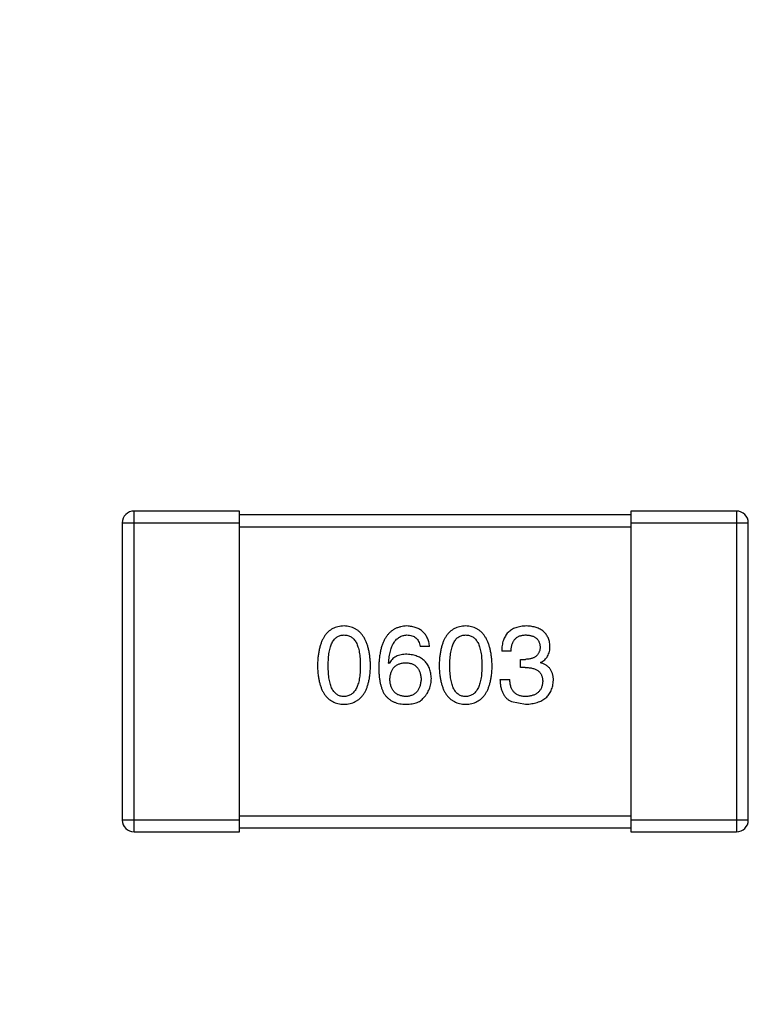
# Model space of a CAD drawing. Header units: inches. Extents: x -100 to 126, y -58 to 58.
# Tile 68 of 118: x 75.89 to 77.75, y 1.31 to 3.83. Entities that reach past the tile are written whole.
import ezdxf

# ---------------------------------------------------------------- set-up
doc = ezdxf.new("R2010")
doc.units = ezdxf.units.IN
doc.header["$LTSCALE"] = 1.21
doc.header["$MEASUREMENT"] = 0
doc.header["$PDMODE"] = 3
doc.header["$PDSIZE"] = 0.3125
doc.layers.get('0').update_dxf_attribs({"linetype": 'CONTINUOUS'})
doc.layers.get('Defpoints').update_dxf_attribs({"linetype": 'CONTINUOUS'})
doc.styles.get("Standard").update_dxf_attribs({"font": 'txt', "width": 0.8})
doc.dimstyles.get("Standard").update_dxf_attribs({"dimtxt": 0.15625, "dimasz": 0.1875, "dimexe": 0.125, "dimexo": 0.0625, "dimgap": 0.09, "dimtad": 0, "dimtih": 1, "dimtoh": 1, "dimzin": 4, "dimdsep": 46, "dimtxsty": 'STANDARD', "dimblk": '_FILLED', "dimblk1": '_FILLED', "dimblk2": '_FILLED', "dimcen": 0.09, "dimazin": 1, "dimtp": 0.01, "dimtm": 0.01, "dimtfac": 1, "dimtofl": 0, "dimtmove": 0, "dimatfit": 3, "dimldrblk": '_FILLED', "dimfxl": 1, "dimtolj": 1, "dimtzin": 4, "dimarcsym": 0})

# ---------------------------------------------------------------- blocks, each defined once
blk = doc.blocks.new('_FILLED')
at = {"color": 0, "linetype": 'ByBlock'}
blk.add_solid([(0, 0), (-1, 0.1667), (-1, -0.1667)], dxfattribs=at)
blk = doc.blocks.new('*D16')
at = {"color": 0, "lineweight": -2}
for p, q in [((76.8362, 41.7108), (39.6185, 41.7108)), ((39.7435, 40.2108), (39.7435, -4.8825)), ((39.7435, -56.2892), (39.7435, -11.1958)), ((61.686, -57.7892), (39.6185, -57.7892))]:
    blk.add_line(p, q, dxfattribs=at)
at = {"layer": 'Defpoints', "color": 0}
for p in [(76.8987, 41.7108), (39.7435, -57.7892), (61.7485, -57.7892)]:
    blk.add_point(p, dxfattribs=at)
at = {"color": 0, "lineweight": -2, "xscale": 1.5, "yscale": 1.5, "zscale": 1.5}
for p, rotation in [((39.7435, 41.7108), 90), ((39.7435, -57.7892), 270)]:
    blk.add_blockref('_FILLED', p, dxfattribs=dict(at, rotation=rotation))
at = {"color": 0, "insert": (39.7435, -8.0392), "char_height": 2, "attachment_point": 5, "rotation": 90}
blk.add_mtext('\\A1;99.50', dxfattribs=at)

msp = doc.modelspace()

# ---------------------------------------------------------------- linework, layer by layer
at = {"color": 7, "linetype": 'Continuous'}
for p, q in [((76.1787, 1.7509), (76.1787, 2.5709)), ((76.4487, 2.5709), (76.1787, 2.5709)), ((76.4487, 1.7509), (76.4487, 2.5709)), ((77.4487, 2.5709), (77.4487, 1.7509)), ((77.7187, 2.5709), (77.4487, 2.5709)), ((77.7187, 2.5709), (77.7187, 1.7509)), ((77.4487, 2.5609), (76.4487, 2.5609)), ((76.1487, 2.5409), (76.1487, 1.7809)), ((76.1487, 2.5409), (76.4487, 2.5409)), ((76.4487, 2.5309), (77.4487, 2.5309)), ((77.4487, 2.5409), (77.7487, 2.5409)), ((77.7487, 1.7809), (77.7487, 2.5409)), ((76.9343, 2.2247), (76.9102, 2.2247)), ((77.1424, 2.2127), (77.1184, 2.2127)), ((77.1665, 2.1711), (77.1665, 2.1919)), ((77.1665, 2.1919), (77.1796, 2.1919)), ((76.8305, 2.181), (76.8294, 2.1821)), ((77.1785, 2.1711), (77.1665, 2.1711)), ((77.2178, 2.1843), (77.2178, 2.1832)), ((77.114, 2.1405), (77.1391, 2.1405)), ((77.1435, 2.0837), (77.1796, 2.0772)), ((77.4487, 1.7909), (76.4487, 1.7909)), ((76.4487, 1.7809), (76.1487, 1.7809)), ((77.7487, 1.7809), (77.4487, 1.7809)), ((76.1787, 1.7509), (76.4487, 1.7509)), ((76.4487, 1.7609), (77.4487, 1.7609)), ((77.4487, 1.7509), (77.7187, 1.7509))]:
    msp.add_line(p, q, dxfattribs=at)
for centre, start, end in [((76.1787, 2.5409), 89.9999, 179.9999), ((77.7187, 2.5409), 359.9999, 89.9999), ((76.1787, 1.7809), 179.9999, 269.9999), ((77.7187, 1.7809), 269.9999, 359.9999)]:
    msp.add_arc(centre, 0.03, start, end, dxfattribs=at)
for points, knots in [([(76.7155, 2.2772), (76.7128, 2.277), (76.7076, 2.2768), (76.7001, 2.2755), (76.6931, 2.2734), (76.6866, 2.2705), (76.6806, 2.2669), (76.675, 2.2624), (76.67, 2.2572), (76.6656, 2.2512), (76.6616, 2.2444), (76.6581, 2.2368), (76.6551, 2.2285), (76.6526, 2.2194), (76.6506, 2.2095), (76.6491, 2.1989), (76.6481, 2.1875), (76.6478, 2.1796), (76.6477, 2.1755)], [0, 0, 0, 0, 0.057911, 0.113262, 0.165956, 0.217443, 0.268511, 0.319665, 0.372, 0.426129, 0.483365, 0.543779, 0.607756, 0.676562, 0.749704, 0.827713, 0.911177, 1, 1, 1, 1]), ([(76.7832, 2.1755), (76.783, 2.1795), (76.7827, 2.1873), (76.7816, 2.1986), (76.78, 2.2092), (76.7779, 2.219), (76.7754, 2.228), (76.7724, 2.2363), (76.7688, 2.2438), (76.7648, 2.2506), (76.7603, 2.2566), (76.7554, 2.2619), (76.7499, 2.2664), (76.7439, 2.2701), (76.7375, 2.273), (76.7306, 2.2753), (76.7232, 2.2767), (76.7181, 2.277), (76.7155, 2.2772)], [0, 0, 0, 0, 0.088475, 0.171606, 0.249595, 0.322626, 0.391327, 0.455765, 0.516374, 0.573675, 0.628522, 0.681161, 0.732559, 0.783563, 0.83504, 0.887639, 0.942585, 1, 1, 1, 1]), ([(76.8764, 2.2772), (76.8735, 2.277), (76.868, 2.2766), (76.86, 2.2752), (76.8525, 2.2729), (76.8456, 2.2699), (76.8391, 2.266), (76.8333, 2.2613), (76.8279, 2.2558), (76.8232, 2.2495), (76.8189, 2.2425), (76.8152, 2.2346), (76.812, 2.226), (76.8094, 2.2165), (76.8073, 2.2063), (76.8057, 2.1953), (76.8046, 2.1835), (76.8044, 2.1753), (76.8042, 2.1711)], [0, 0, 0, 0, 0.058957, 0.115262, 0.16907, 0.221312, 0.273147, 0.324961, 0.377649, 0.432026, 0.488925, 0.549039, 0.612912, 0.680653, 0.753056, 0.830314, 0.912483, 1, 1, 1, 1]), ([(76.9343, 2.2247), (76.934, 2.2267), (76.9335, 2.2306), (76.9323, 2.2362), (76.9307, 2.2415), (76.9287, 2.2464), (76.9264, 2.251), (76.9236, 2.2551), (76.9206, 2.259), (76.9171, 2.2625), (76.9133, 2.2656), (76.9091, 2.2683), (76.9045, 2.2707), (76.8996, 2.2727), (76.8943, 2.2744), (76.8887, 2.2757), (76.8826, 2.2766), (76.8785, 2.277), (76.8764, 2.2772)], [0, 0, 0, 0, 0.06947, 0.136096, 0.199592, 0.260665, 0.319672, 0.377156, 0.433415, 0.489984, 0.546535, 0.604276, 0.663499, 0.725182, 0.788953, 0.855683, 0.926216, 1, 1, 1, 1]), ([(77.0263, 2.2772), (77.0237, 2.277), (77.0185, 2.2768), (77.011, 2.2755), (77.004, 2.2734), (76.9975, 2.2705), (76.9914, 2.2669), (76.9859, 2.2624), (76.9809, 2.2572), (76.9764, 2.2512), (76.9724, 2.2444), (76.969, 2.2368), (76.966, 2.2285), (76.9635, 2.2194), (76.9615, 2.2095), (76.96, 2.1989), (76.959, 2.1875), (76.9587, 2.1796), (76.9586, 2.1755)], [0, 0, 0, 0, 0.057911, 0.113262, 0.165956, 0.217443, 0.268511, 0.319665, 0.372, 0.426129, 0.483365, 0.543779, 0.607756, 0.676562, 0.749704, 0.827713, 0.911177, 1, 1, 1, 1]), ([(77.0941, 2.1755), (77.0939, 2.1795), (77.0936, 2.1873), (77.0924, 2.1986), (77.0908, 2.2092), (77.0888, 2.219), (77.0862, 2.228), (77.0832, 2.2363), (77.0797, 2.2438), (77.0757, 2.2506), (77.0712, 2.2566), (77.0662, 2.2619), (77.0608, 2.2664), (77.0548, 2.2701), (77.0484, 2.273), (77.0414, 2.2753), (77.0341, 2.2767), (77.0289, 2.277), (77.0263, 2.2772)], [0, 0, 0, 0, 0.088475, 0.171606, 0.249595, 0.322626, 0.391327, 0.455765, 0.516374, 0.573675, 0.628522, 0.681161, 0.732559, 0.783563, 0.83504, 0.887639, 0.942585, 1, 1, 1, 1]), ([(77.1818, 2.2772), (77.1793, 2.2771), (77.1744, 2.2769), (77.1673, 2.276), (77.1606, 2.2747), (77.1545, 2.2728), (77.1488, 2.2705), (77.1436, 2.2677), (77.1389, 2.2644), (77.1347, 2.2606), (77.1309, 2.2563), (77.1277, 2.2515), (77.1249, 2.2462), (77.1226, 2.2404), (77.1208, 2.2342), (77.1195, 2.2274), (77.1186, 2.2202), (77.1185, 2.2152), (77.1184, 2.2127)], [0, 0, 0, 0, 0.073232, 0.142595, 0.207997, 0.270074, 0.329156, 0.386529, 0.441846, 0.496976, 0.551877, 0.607941, 0.665637, 0.725446, 0.788542, 0.855101, 0.925196, 1, 1, 1, 1]), ([(77.2419, 2.2258), (77.2417, 2.2278), (77.2414, 2.2317), (77.2403, 2.2373), (77.2389, 2.2425), (77.237, 2.2474), (77.2347, 2.2519), (77.232, 2.2561), (77.2288, 2.2599), (77.2252, 2.2633), (77.2213, 2.2664), (77.2168, 2.269), (77.212, 2.2713), (77.2067, 2.2732), (77.2011, 2.2748), (77.195, 2.2759), (77.1885, 2.2768), (77.1841, 2.277), (77.1818, 2.2772)], [0, 0, 0, 0, 0.067521, 0.132139, 0.193339, 0.252064, 0.309083, 0.364848, 0.420021, 0.475612, 0.532002, 0.589602, 0.649896, 0.712634, 0.778603, 0.848416, 0.922155, 1, 1, 1, 1]), ([(76.675, 2.1755), (76.6751, 2.1787), (76.6751, 2.1848), (76.6756, 2.1938), (76.6764, 2.2021), (76.6774, 2.2098), (76.6789, 2.2169), (76.6805, 2.2233), (76.6826, 2.2292), (76.685, 2.2344), (76.6877, 2.2391), (76.6907, 2.2432), (76.694, 2.2466), (76.6977, 2.2494), (76.7017, 2.2516), (76.706, 2.2531), (76.7106, 2.254), (76.7138, 2.2541), (76.7155, 2.2542)], [0, 0, 0, 0, 0.096452, 0.187278, 0.271765, 0.350519, 0.423437, 0.491321, 0.554011, 0.612224, 0.666281, 0.717003, 0.764884, 0.811423, 0.856783, 0.902993, 0.950236, 1, 1, 1, 1]), ([(76.7155, 2.2542), (76.7171, 2.2541), (76.7204, 2.254), (76.7252, 2.2531), (76.7296, 2.2516), (76.7337, 2.2494), (76.7375, 2.2466), (76.7409, 2.2432), (76.744, 2.2391), (76.7468, 2.2345), (76.7492, 2.2292), (76.7513, 2.2233), (76.7531, 2.2169), (76.7545, 2.2098), (76.7556, 2.2021), (76.7564, 2.1938), (76.7569, 2.1848), (76.757, 2.1787), (76.757, 2.1755)], [0, 0, 0, 0, 0.050604, 0.098688, 0.145699, 0.191791, 0.238625, 0.286717, 0.337546, 0.391814, 0.449755, 0.512106, 0.579685, 0.652048, 0.730262, 0.814146, 0.904281, 1, 1, 1, 1]), ([(76.8294, 2.1821), (76.8296, 2.1849), (76.83, 2.1904), (76.831, 2.1983), (76.8323, 2.2058), (76.8338, 2.2127), (76.8357, 2.2191), (76.8379, 2.2249), (76.8404, 2.2303), (76.8431, 2.2351), (76.8463, 2.2393), (76.8497, 2.2431), (76.8534, 2.2463), (76.8574, 2.2489), (76.8617, 2.2511), (76.8663, 2.2527), (76.8712, 2.2538), (76.8746, 2.2541), (76.8764, 2.2542)], [0, 0, 0, 0, 0.089218, 0.173709, 0.252753, 0.326963, 0.397099, 0.462534, 0.524018, 0.582178, 0.637235, 0.689955, 0.741228, 0.791618, 0.841661, 0.892925, 0.945259, 1, 1, 1, 1]), ([(76.8764, 2.2542), (76.8786, 2.2541), (76.883, 2.254), (76.8891, 2.2525), (76.8945, 2.2502), (76.8992, 2.247), (76.9031, 2.2427), (76.9063, 2.2375), (76.9087, 2.2315), (76.9097, 2.227), (76.9102, 2.2247)], [0, 0, 0, 0, 0.136586, 0.261496, 0.378089, 0.490612, 0.605522, 0.725767, 0.8561, 1, 1, 1, 1]), ([(76.9859, 2.1755), (76.9859, 2.1787), (76.986, 2.1848), (76.9865, 2.1938), (76.9872, 2.2021), (76.9883, 2.2098), (76.9898, 2.2169), (76.9914, 2.2233), (76.9935, 2.2292), (76.9959, 2.2344), (76.9985, 2.2391), (77.0015, 2.2432), (77.0049, 2.2466), (77.0085, 2.2494), (77.0125, 2.2516), (77.0169, 2.2531), (77.0215, 2.254), (77.0247, 2.2541), (77.0263, 2.2542)], [0, 0, 0, 0, 0.096452, 0.187278, 0.271765, 0.350519, 0.423437, 0.491321, 0.554011, 0.612224, 0.666281, 0.717003, 0.764884, 0.811423, 0.856783, 0.902993, 0.950236, 1, 1, 1, 1]), ([(77.0263, 2.2542), (77.028, 2.2541), (77.0313, 2.254), (77.036, 2.2531), (77.0405, 2.2516), (77.0446, 2.2494), (77.0483, 2.2466), (77.0518, 2.2432), (77.0548, 2.2391), (77.0577, 2.2345), (77.0601, 2.2292), (77.0622, 2.2233), (77.0639, 2.2169), (77.0654, 2.2098), (77.0665, 2.2021), (77.0673, 2.1938), (77.0678, 2.1848), (77.0678, 2.1787), (77.0679, 2.1755)], [0, 0, 0, 0, 0.050604, 0.098688, 0.145699, 0.191791, 0.238625, 0.286717, 0.337546, 0.391814, 0.449755, 0.512106, 0.579685, 0.652048, 0.730262, 0.814146, 0.904281, 1, 1, 1, 1]), ([(77.1424, 2.2127), (77.1425, 2.2143), (77.1426, 2.2176), (77.1432, 2.2223), (77.144, 2.2267), (77.1451, 2.2308), (77.1465, 2.2345), (77.1483, 2.2379), (77.1502, 2.2411), (77.1525, 2.2439), (77.155, 2.2463), (77.1579, 2.2484), (77.161, 2.2502), (77.1644, 2.2517), (77.168, 2.2528), (77.172, 2.2536), (77.1762, 2.2541), (77.1792, 2.2542), (77.1807, 2.2542)], [0, 0, 0, 0, 0.078134, 0.15164, 0.221358, 0.286689, 0.348614, 0.407697, 0.464247, 0.520153, 0.574432, 0.629291, 0.684538, 0.742032, 0.801329, 0.863637, 0.930123, 1, 1, 1, 1]), ([(77.1807, 2.2542), (77.1821, 2.2541), (77.1847, 2.254), (77.1886, 2.2535), (77.1922, 2.2528), (77.1956, 2.252), (77.1987, 2.2508), (77.2016, 2.2494), (77.2043, 2.2479), (77.2066, 2.2461), (77.2088, 2.2441), (77.2107, 2.2417), (77.2123, 2.2393), (77.2137, 2.2366), (77.2149, 2.2336), (77.2157, 2.2305), (77.2164, 2.2271), (77.2166, 2.2248), (77.2167, 2.2236)], [0, 0, 0, 0, 0.078051, 0.151197, 0.220412, 0.286742, 0.34933, 0.409464, 0.467368, 0.52298, 0.578639, 0.633998, 0.690142, 0.746855, 0.805868, 0.867776, 0.932345, 1, 1, 1, 1]), ([(77.2167, 2.2236), (77.2167, 2.2224), (77.2165, 2.2199), (77.216, 2.2164), (77.2152, 2.2132), (77.2141, 2.2102), (77.2127, 2.2074), (77.211, 2.2048), (77.2091, 2.2024), (77.2069, 2.2003), (77.2044, 2.1984), (77.2017, 2.1968), (77.1987, 2.1954), (77.1954, 2.1942), (77.1918, 2.1933), (77.188, 2.1926), (77.1839, 2.1921), (77.181, 2.192), (77.1796, 2.1919)], [0, 0, 0, 0, 0.067741, 0.131599, 0.192143, 0.249977, 0.306453, 0.361639, 0.416449, 0.471489, 0.527582, 0.584873, 0.644974, 0.70814, 0.77492, 0.845909, 0.920585, 1, 1, 1, 1]), ([(77.2178, 2.1843), (77.2197, 2.1852), (77.2235, 2.1871), (77.2284, 2.1908), (77.2326, 2.1951), (77.2361, 2.2001), (77.2386, 2.2056), (77.2406, 2.2118), (77.2417, 2.2186), (77.2418, 2.2233), (77.2419, 2.2258)], [0, 0, 0, 0, 0.125227, 0.244792, 0.361427, 0.478215, 0.59667, 0.722058, 0.856314, 1, 1, 1, 1]), ([(76.8764, 2.205), (76.8737, 2.205), (76.8686, 2.2048), (76.8613, 2.2037), (76.8546, 2.2018), (76.8485, 2.1992), (76.843, 2.1958), (76.8381, 2.1916), (76.8339, 2.1866), (76.8316, 2.1829), (76.8305, 2.181)], [0, 0, 0, 0, 0.144617, 0.279572, 0.40596, 0.526097, 0.64389, 0.760003, 0.877724, 1, 1, 1, 1]), ([(76.9387, 2.1427), (76.9385, 2.1451), (76.9383, 2.1496), (76.9373, 2.1563), (76.9359, 2.1625), (76.9341, 2.1683), (76.9318, 2.1737), (76.929, 2.1786), (76.9258, 2.1832), (76.922, 2.1873), (76.9179, 2.191), (76.9133, 2.1944), (76.9082, 2.1971), (76.9027, 2.1996), (76.8968, 2.2016), (76.8904, 2.2032), (76.8835, 2.2044), (76.8788, 2.2048), (76.8764, 2.205)], [0, 0, 0, 0, 0.071527, 0.139094, 0.20346, 0.264939, 0.323904, 0.381383, 0.437591, 0.493343, 0.549401, 0.606085, 0.664838, 0.725424, 0.788712, 0.855452, 0.925772, 1, 1, 1, 1]), ([(76.6477, 2.1755), (76.6478, 2.1716), (76.6481, 2.164), (76.6491, 2.1529), (76.6506, 2.1426), (76.6526, 2.1331), (76.6551, 2.1243), (76.6581, 2.1162), (76.6616, 2.1089), (76.6656, 2.1023), (76.67, 2.0965), (76.6751, 2.0914), (76.6806, 2.0871), (76.6866, 2.0836), (76.6931, 2.0808), (76.7001, 2.0788), (76.7076, 2.0775), (76.7128, 2.0773), (76.7155, 2.0772)], [0, 0, 0, 0, 0.087693, 0.170223, 0.247496, 0.319826, 0.387768, 0.451403, 0.511459, 0.568358, 0.622671, 0.675251, 0.726739, 0.778422, 0.830759, 0.884394, 0.940865, 1, 1, 1, 1]), ([(76.7155, 2.0968), (76.7138, 2.0969), (76.7106, 2.097), (76.706, 2.0979), (76.7017, 2.0994), (76.6977, 2.1017), (76.694, 2.1045), (76.6907, 2.1079), (76.6877, 2.1119), (76.685, 2.1166), (76.6826, 2.1218), (76.6805, 2.1277), (76.6789, 2.1342), (76.6774, 2.1413), (76.6764, 2.149), (76.6756, 2.1573), (76.6751, 2.1662), (76.6751, 2.1723), (76.675, 2.1755)], [0, 0, 0, 0, 0.049766, 0.097012, 0.143225, 0.188786, 0.235079, 0.282962, 0.333687, 0.387747, 0.445963, 0.508657, 0.576545, 0.649868, 0.72822, 0.812712, 0.903543, 1, 1, 1, 1]), ([(76.7155, 2.0772), (76.7181, 2.0773), (76.7233, 2.0775), (76.7308, 2.0788), (76.7378, 2.0808), (76.7443, 2.0836), (76.7504, 2.0871), (76.7559, 2.0914), (76.7609, 2.0965), (76.7654, 2.1023), (76.7694, 2.1089), (76.7728, 2.1162), (76.7758, 2.1243), (76.7783, 2.1331), (76.7803, 2.1426), (76.7818, 2.1529), (76.7828, 2.164), (76.7831, 2.1716), (76.7832, 2.1755)], [0, 0, 0, 0, 0.059134, 0.115603, 0.169236, 0.221572, 0.273254, 0.32474, 0.377319, 0.431815, 0.488555, 0.548609, 0.612242, 0.680182, 0.75251, 0.829782, 0.91231, 1, 1, 1, 1]), ([(76.757, 2.1755), (76.757, 2.1724), (76.7569, 2.1663), (76.7564, 2.1575), (76.7556, 2.1493), (76.7545, 2.1417), (76.7531, 2.1346), (76.7513, 2.1282), (76.7492, 2.1224), (76.7468, 2.1171), (76.744, 2.1125), (76.7409, 2.1084), (76.7375, 2.1049), (76.7337, 2.1021), (76.7296, 2.0998), (76.7252, 2.0982), (76.7204, 2.0971), (76.7171, 2.0969), (76.7155, 2.0968)], [0, 0, 0, 0, 0.094834, 0.184067, 0.267029, 0.344713, 0.417334, 0.484367, 0.546941, 0.604717, 0.65953, 0.710539, 0.759381, 0.806382, 0.853027, 0.900623, 0.949121, 1, 1, 1, 1]), ([(76.8042, 2.1711), (76.8043, 2.1676), (76.8043, 2.1607), (76.805, 2.1507), (76.8061, 2.1413), (76.8077, 2.1325), (76.8096, 2.1243), (76.812, 2.1167), (76.8149, 2.1098), (76.8173, 2.1055), (76.8184, 2.1034)], [0, 0, 0, 0, 0.151498, 0.29521, 0.430242, 0.557137, 0.677306, 0.790845, 0.898111, 1, 1, 1, 1]), ([(76.8326, 2.1405), (76.8328, 2.1422), (76.833, 2.1455), (76.8337, 2.1502), (76.8347, 2.1546), (76.8359, 2.1588), (76.8375, 2.1625), (76.8393, 2.166), (76.8414, 2.1692), (76.8438, 2.172), (76.8465, 2.1745), (76.8495, 2.1767), (76.8527, 2.1787), (76.8562, 2.1802), (76.86, 2.1814), (76.8641, 2.1823), (76.8685, 2.183), (76.8715, 2.1831), (76.8731, 2.1832)], [0, 0, 0, 0, 0.076072, 0.148369, 0.216753, 0.281358, 0.342792, 0.401604, 0.458929, 0.514444, 0.569818, 0.625343, 0.681554, 0.739608, 0.800134, 0.863477, 0.929547, 1, 1, 1, 1]), ([(76.8731, 2.1832), (76.8746, 2.1831), (76.8775, 2.183), (76.8818, 2.1823), (76.8857, 2.1815), (76.8895, 2.1803), (76.8929, 2.1787), (76.8961, 2.1769), (76.8989, 2.1747), (76.9016, 2.1723), (76.9039, 2.1695), (76.906, 2.1664), (76.9077, 2.163), (76.9092, 2.1593), (76.9104, 2.1553), (76.9114, 2.1511), (76.9121, 2.1465), (76.9123, 2.1433), (76.9124, 2.1416)], [0, 0, 0, 0, 0.069884, 0.136529, 0.199638, 0.259844, 0.317774, 0.374356, 0.430026, 0.485148, 0.5409, 0.597889, 0.657472, 0.718614, 0.783613, 0.85129, 0.923712, 1, 1, 1, 1]), ([(76.9586, 2.1755), (76.9587, 2.1716), (76.959, 2.164), (76.96, 2.1529), (76.9615, 2.1426), (76.9635, 2.1331), (76.966, 2.1243), (76.969, 2.1162), (76.9724, 2.1089), (76.9765, 2.1023), (76.9809, 2.0965), (76.9859, 2.0914), (76.9914, 2.0871), (76.9975, 2.0836), (77.004, 2.0808), (77.011, 2.0788), (77.0185, 2.0775), (77.0237, 2.0773), (77.0263, 2.0772)], [0, 0, 0, 0, 0.087693, 0.170223, 0.247496, 0.319826, 0.387768, 0.451403, 0.511459, 0.568358, 0.622671, 0.675251, 0.726739, 0.778422, 0.830759, 0.884394, 0.940865, 1, 1, 1, 1]), ([(77.0263, 2.0968), (77.0247, 2.0969), (77.0215, 2.097), (77.0169, 2.0979), (77.0125, 2.0994), (77.0086, 2.1017), (77.0049, 2.1045), (77.0015, 2.1079), (76.9985, 2.1119), (76.9959, 2.1166), (76.9935, 2.1218), (76.9914, 2.1277), (76.9898, 2.1342), (76.9883, 2.1413), (76.9872, 2.149), (76.9865, 2.1573), (76.986, 2.1662), (76.9859, 2.1723), (76.9859, 2.1755)], [0, 0, 0, 0, 0.049766, 0.097012, 0.143225, 0.188786, 0.235079, 0.282962, 0.333687, 0.387747, 0.445963, 0.508657, 0.576545, 0.649868, 0.72822, 0.812712, 0.903543, 1, 1, 1, 1]), ([(77.0263, 2.0772), (77.029, 2.0773), (77.0342, 2.0775), (77.0417, 2.0788), (77.0487, 2.0808), (77.0552, 2.0836), (77.0612, 2.0871), (77.0667, 2.0914), (77.0718, 2.0965), (77.0763, 2.1023), (77.0802, 2.1089), (77.0837, 2.1162), (77.0867, 2.1243), (77.0892, 2.1331), (77.0912, 2.1426), (77.0927, 2.1529), (77.0937, 2.164), (77.094, 2.1716), (77.0941, 2.1755)], [0, 0, 0, 0, 0.059134, 0.115603, 0.169236, 0.221572, 0.273254, 0.32474, 0.377319, 0.431815, 0.488555, 0.548609, 0.612242, 0.680182, 0.75251, 0.829782, 0.91231, 1, 1, 1, 1]), ([(77.0679, 2.1755), (77.0678, 2.1724), (77.0678, 2.1663), (77.0673, 2.1575), (77.0665, 2.1493), (77.0654, 2.1417), (77.0639, 2.1346), (77.0621, 2.1282), (77.0601, 2.1224), (77.0576, 2.1171), (77.0549, 2.1125), (77.0518, 2.1084), (77.0484, 2.1049), (77.0446, 2.1021), (77.0405, 2.0998), (77.0361, 2.0982), (77.0313, 2.0971), (77.028, 2.0969), (77.0263, 2.0968)], [0, 0, 0, 0, 0.094834, 0.184067, 0.267029, 0.344713, 0.417334, 0.484367, 0.546941, 0.604717, 0.65953, 0.710539, 0.759381, 0.806382, 0.853027, 0.900623, 0.949121, 1, 1, 1, 1]), ([(77.1785, 2.1711), (77.1803, 2.1711), (77.1838, 2.1711), (77.1889, 2.1706), (77.1936, 2.17), (77.198, 2.1689), (77.2021, 2.1677), (77.2058, 2.1662), (77.2091, 2.1643), (77.2121, 2.1622), (77.2148, 2.1598), (77.217, 2.1571), (77.219, 2.1541), (77.2206, 2.1509), (77.2218, 2.1473), (77.2227, 2.1435), (77.2232, 2.1394), (77.2233, 2.1365), (77.2233, 2.1351)], [0, 0, 0, 0, 0.082495, 0.159728, 0.232496, 0.300725, 0.365163, 0.425859, 0.483728, 0.538892, 0.592921, 0.646195, 0.699968, 0.754746, 0.811387, 0.870806, 0.933482, 1, 1, 1, 1]), ([(77.2506, 2.1384), (77.2506, 2.1398), (77.2506, 2.1426), (77.2501, 2.1466), (77.2496, 2.1505), (77.2486, 2.1542), (77.2475, 2.1577), (77.2461, 2.1611), (77.2444, 2.1642), (77.2425, 2.1671), (77.2403, 2.1698), (77.2378, 2.1723), (77.2351, 2.1746), (77.2322, 2.1768), (77.2289, 2.1786), (77.2255, 2.1804), (77.2218, 2.1819), (77.2192, 2.1827), (77.2178, 2.1832)], [0, 0, 0, 0, 0.071215, 0.138707, 0.20396, 0.266995, 0.327734, 0.387609, 0.445602, 0.503345, 0.561136, 0.618597, 0.677672, 0.738255, 0.799989, 0.863961, 0.930555, 1, 1, 1, 1]), ([(76.8742, 2.0968), (76.8726, 2.0969), (76.8695, 2.097), (76.865, 2.0977), (76.8608, 2.0986), (76.8569, 2.0999), (76.8532, 2.1015), (76.8499, 2.1034), (76.8468, 2.1057), (76.8441, 2.1083), (76.8416, 2.1112), (76.8395, 2.1144), (76.8375, 2.118), (76.836, 2.1219), (76.8347, 2.1261), (76.8337, 2.1306), (76.833, 2.1355), (76.8328, 2.1388), (76.8326, 2.1405)], [0, 0, 0, 0, 0.070403, 0.137196, 0.200053, 0.260887, 0.31876, 0.37535, 0.430743, 0.485927, 0.541678, 0.598832, 0.657726, 0.719441, 0.783504, 0.851852, 0.923533, 1, 1, 1, 1]), ([(76.9124, 2.1416), (76.9123, 2.1399), (76.9121, 2.1365), (76.9114, 2.1317), (76.9105, 2.1271), (76.9093, 2.1229), (76.9079, 2.119), (76.9061, 2.1154), (76.9041, 2.1121), (76.9018, 2.1091), (76.8993, 2.1064), (76.8965, 2.1041), (76.8934, 2.1021), (76.8901, 2.1004), (76.8865, 2.099), (76.8826, 2.0979), (76.8785, 2.0972), (76.8756, 2.097), (76.8742, 2.0968)], [0, 0, 0, 0, 0.078863, 0.153308, 0.223539, 0.289857, 0.35341, 0.413572, 0.471721, 0.528235, 0.584279, 0.638781, 0.69466, 0.751251, 0.809198, 0.869697, 0.933318, 1, 1, 1, 1]), ([(76.919, 2.0935), (76.9206, 2.0953), (76.9237, 2.0987), (76.9277, 2.1043), (76.931, 2.1101), (76.9339, 2.1162), (76.936, 2.1225), (76.9376, 2.129), (76.9385, 2.1358), (76.9386, 2.1404), (76.9387, 2.1427)], [0, 0, 0, 0, 0.129393, 0.255335, 0.378531, 0.500878, 0.622934, 0.746191, 0.87096, 1, 1, 1, 1]), ([(77.114, 2.1405), (77.1141, 2.1388), (77.1142, 2.1353), (77.1146, 2.1302), (77.1153, 2.1253), (77.1162, 2.1207), (77.1173, 2.1162), (77.1186, 2.1121), (77.1201, 2.1082), (77.1219, 2.1045), (77.1238, 2.101), (77.126, 2.0978), (77.1284, 2.0949), (77.131, 2.0921), (77.1338, 2.0896), (77.1368, 2.0874), (77.14, 2.0854), (77.1424, 2.0843), (77.1435, 2.0837)], [0, 0, 0, 0, 0.078937, 0.154495, 0.226898, 0.296844, 0.363348, 0.427781, 0.48946, 0.549586, 0.607902, 0.664733, 0.720805, 0.776157, 0.831175, 0.886736, 0.943094, 1, 1, 1, 1]), ([(77.1807, 2.0968), (77.179, 2.0968), (77.1759, 2.0969), (77.1713, 2.0974), (77.1669, 2.0983), (77.163, 2.0995), (77.1592, 2.101), (77.1559, 2.1029), (77.1528, 2.1051), (77.15, 2.1077), (77.1476, 2.1107), (77.1454, 2.1139), (77.1436, 2.1175), (77.1421, 2.1215), (77.1408, 2.1258), (77.14, 2.1304), (77.1393, 2.1353), (77.1392, 2.1388), (77.1391, 2.1405)], [0, 0, 0, 0, 0.071272, 0.13882, 0.201858, 0.262757, 0.320043, 0.376709, 0.431462, 0.486034, 0.541209, 0.597703, 0.65589, 0.717768, 0.782056, 0.850407, 0.92277, 1, 1, 1, 1]), ([(77.1796, 2.0772), (77.1823, 2.0773), (77.1877, 2.0775), (77.1954, 2.0785), (77.2026, 2.0799), (77.2093, 2.0817), (77.2156, 2.0839), (77.2213, 2.0867), (77.2265, 2.0898), (77.2313, 2.0934), (77.2355, 2.0975), (77.2392, 2.102), (77.2424, 2.107), (77.2451, 2.1124), (77.2473, 2.1183), (77.2489, 2.1246), (77.2501, 2.1313), (77.2504, 2.136), (77.2506, 2.1384)], [0, 0, 0, 0, 0.078078, 0.151942, 0.221594, 0.28726, 0.350176, 0.409768, 0.467648, 0.523784, 0.578904, 0.634014, 0.689819, 0.746826, 0.805875, 0.867063, 0.931764, 1, 1, 1, 1]), ([(77.2233, 2.1351), (77.2232, 2.1336), (77.223, 2.1308), (77.2222, 2.1266), (77.2212, 2.1228), (77.2199, 2.1192), (77.2183, 2.1158), (77.2164, 2.1127), (77.2141, 2.11), (77.2116, 2.1074), (77.2087, 2.1051), (77.2056, 2.1032), (77.2022, 2.1014), (77.1984, 2.0999), (77.1944, 2.0988), (77.1901, 2.0979), (77.1855, 2.0972), (77.1823, 2.0969), (77.1807, 2.0968)], [0, 0, 0, 0, 0.068514, 0.133941, 0.195994, 0.255362, 0.312994, 0.369441, 0.424687, 0.480522, 0.537148, 0.594801, 0.654411, 0.716817, 0.781981, 0.850498, 0.923306, 1, 1, 1, 1]), ([(76.8184, 2.1034), (76.8199, 2.1014), (76.8229, 2.0974), (76.8281, 2.0922), (76.8338, 2.0878), (76.84, 2.0841), (76.8467, 2.0812), (76.854, 2.0791), (76.8617, 2.0776), (76.8671, 2.0773), (76.8698, 2.0772)], [0, 0, 0, 0, 0.125033, 0.246266, 0.36603, 0.485265, 0.606781, 0.732144, 0.862551, 1, 1, 1, 1]), ([(76.8698, 2.0772), (76.8726, 2.0771), (76.878, 2.077), (76.8858, 2.0776), (76.893, 2.0788), (76.8995, 2.0806), (76.9054, 2.0829), (76.9106, 2.0858), (76.9152, 2.0893), (76.9177, 2.0921), (76.919, 2.0935)], [0, 0, 0, 0, 0.156782, 0.301945, 0.436395, 0.561474, 0.678489, 0.78853, 0.894967, 1, 1, 1, 1])]:
    msp.add_open_spline(points, degree=3, knots=knots, dxfattribs=at)

# ---------------------------------------------------------------- dimensions: what is measured, and where the dimension line sits
at = {"color": 1}
dim = msp.add_linear_dim(base=(39.7435, -57.7892), p1=(76.8987, 41.7108), p2=(61.7485, -57.7892), angle=90, dimstyle='STANDARD', override={"dimtxt": 2, "dimasz": 1.5, "dimtih": 0, "dimtoh": 0, "dimzin": 0, "dimcen": 0.198, "dimadec": 0, "dimazin": 0, "dimtp": 0, "dimtm": 0, "dimtdec": 4, "dimtzin": 0}, dxfattribs=at)
dim.commit()
dim.dimension.update_dxf_attribs({"geometry": '*D16', "text_midpoint": (39.7435, -8.0392)})

doc.saveas('drawing.dxf')
